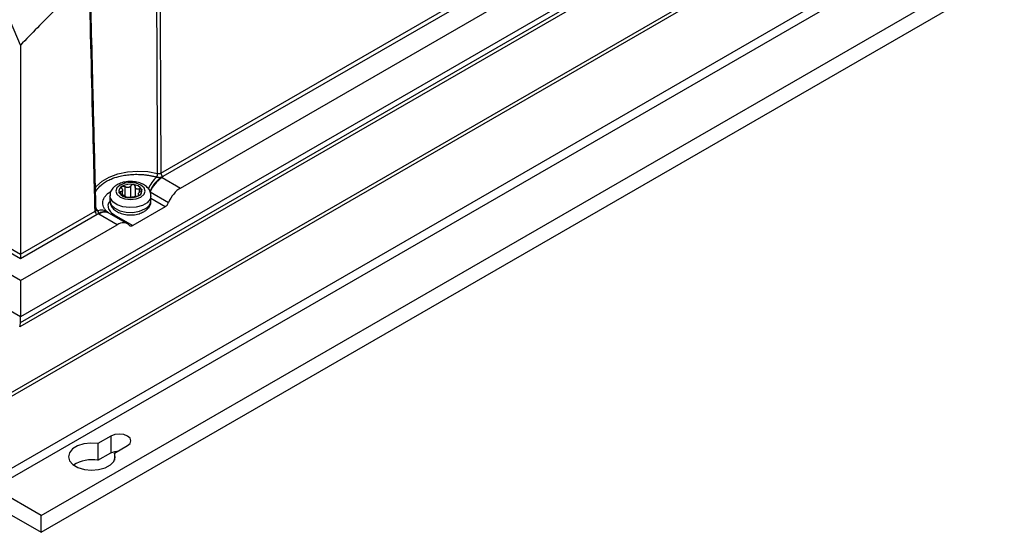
# Model space of a CAD drawing. Header units: millimetres. Extents: x -0.201 to 0.721, y -0.195 to 0.483.
# Tile 160 of 188: x 0.553 to 0.721, y 0.212 to 0.299. Entities that reach past the tile are written whole.
import ezdxf

# ---------------------------------------------------------------- set-up
doc = ezdxf.new("R2010")
doc.units = ezdxf.units.MM

msp = doc.modelspace()

# ---------------------------------------------------------------- linework, layer by layer
at = {"color": 7, "linetype": 'Continuous', "lineweight": 25}
for p, q in [((0.717388, 0.343365), (0.553278, 0.248626)), ((0.553278, 0.247696), (0.717327, 0.342399)), ((0.7172, 0.341638), (0.553151, 0.246935)), ((0.577198, 0.273156), (0.686198, 0.336081)), ((0.686552, 0.335476), (0.577551, 0.272551)), ((0.580542, 0.270596), (0.689939, 0.333749)), ((0.547975, 0.23298), (0.712024, 0.327683)), ((0.54807, 0.233649), (0.712118, 0.328353)), ((0.553278, 0.254857), (0.446628, 0.316422)), ((0.553278, 0.258538), (0.453005, 0.316422)), ((0.453712, 0.316823), (0.553278, 0.259347)), ((0.547975, 0.220694), (0.712024, 0.315397)), ((0.548682, 0.219469), (0.712731, 0.314172)), ((0.553278, 0.248626), (0.446443, 0.310298)), ((0.556814, 0.214775), (0.720863, 0.309478)), ((0.556814, 0.211917), (0.720863, 0.30662)), ((0.553277, 0.294957), (0.551606, 0.299016)), ((0.553277, 0.294957), (0.553278, 0.259347)), ((0.577422, 0.272397), (0.580542, 0.270596)), ((0.570665, 0.269471), (0.570665, 0.270224)), ((0.571074, 0.270841), (0.571074, 0.269264)), ((0.572105, 0.269043), (0.572105, 0.271)), ((0.572804, 0.270892), (0.572805, 0.269148)), ((0.573559, 0.269893), (0.573559, 0.270456)), ((0.568516, 0.269277), (0.568516, 0.26846)), ((0.570285, 0.26995), (0.570285, 0.269634)), ((0.573367, 0.269574), (0.573367, 0.269265)), ((0.57347, 0.269327), (0.57347, 0.269457)), ((0.575364, 0.269939), (0.578503, 0.268127)), ((0.575516, 0.26846), (0.575516, 0.269277)), ((0.577921, 0.267421), (0.575516, 0.26881)), ((0.553278, 0.259347), (0.56599, 0.266686)), ((0.566154, 0.266827), (0.56615, 0.266833)), ((0.567933, 0.266667), (0.567838, 0.266773)), ((0.577921, 0.267421), (0.572401, 0.264235)), ((0.566344, 0.266081), (0.553278, 0.258538)), ((0.569731, 0.264355), (0.56661, 0.266156)), ((0.56807, 0.266538), (0.568109, 0.266508)), ((0.56836, 0.266329), (0.568311, 0.266358)), ((0.571493, 0.264521), (0.56836, 0.266329)), ((0.568956, 0.266254), (0.569207, 0.266079)), ((0.569256, 0.26605), (0.572401, 0.264235)), ((0.553278, 0.254857), (0.569731, 0.264355)), ((0.553278, 0.259347), (0.553278, 0.258538)), ((0.553278, 0.254857), (0.553278, 0.248626)), ((0.553278, 0.247696), (0.553278, 0.248626)), ((0.568693, 0.228327), (0.566476, 0.227047)), ((0.568693, 0.228327), (0.568693, 0.225469)), ((0.566476, 0.227047), (0.566476, 0.224189)), ((0.569304, 0.225414), (0.571522, 0.226694)), ((0.566476, 0.224189), (0.568693, 0.225469)), ((0.569304, 0.225414), (0.569304, 0.224219)), ((0.556814, 0.214775), (0.548682, 0.219469)), ((0.546561, 0.217836), (0.556814, 0.211917)), ((0.556814, 0.211917), (0.556814, 0.214775))]:
    msp.add_line(p, q, dxfattribs=at)
at = {"color": 7, "linetype": 'Continuous', "lineweight": 25, "flags": 128}
for points in [[(0.565993, 0.270575), (0.566249, 0.270908), (0.567185, 0.271756), (0.568417, 0.272466), (0.569885, 0.273007), (0.571521, 0.273351), (0.573247, 0.273483), (0.574982, 0.273397), (0.576644, 0.273096)], [(0.570248, 0.271114), (0.569706, 0.270645), (0.569516, 0.270093), (0.569706, 0.269541), (0.570248, 0.269073), (0.571059, 0.26876), (0.572016, 0.26865), (0.572973, 0.26876), (0.573784, 0.269073), (0.574326, 0.269541), (0.574516, 0.270093), (0.574326, 0.270645), (0.573784, 0.271114), (0.572973, 0.271426), (0.572016, 0.271536), (0.571059, 0.271426), (0.570248, 0.271114)], [(0.575516, 0.269279), (0.575371, 0.2687), (0.574864, 0.268103), (0.57405, 0.267632), (0.573015, 0.26734), (0.571871, 0.267258), (0.570744, 0.267394), (0.569754, 0.267735), (0.569009, 0.268242), (0.568591, 0.268862), (0.568516, 0.269276)], [(0.568516, 0.26846), (0.568519, 0.268377), (0.568755, 0.267726), (0.569345, 0.267154), (0.570224, 0.266724), (0.571298, 0.266483), (0.572449, 0.266455), (0.573553, 0.266645), (0.574491, 0.267031)], [(0.571522, 0.226694), (0.571955, 0.227069), (0.572107, 0.227511), (0.571955, 0.227953), (0.571522, 0.228327), (0.570873, 0.228577), (0.570107, 0.228665), (0.569342, 0.228577), (0.568693, 0.228327)], [(0.566476, 0.227047), (0.565256, 0.227123), (0.564053, 0.226982), (0.562981, 0.226638), (0.562141, 0.226122), (0.561611, 0.225483), (0.561441, 0.224781), (0.561648, 0.224083), (0.562212, 0.223454), (0.563079, 0.222953), (0.564169, 0.222627), (0.565379, 0.222508), (0.566594, 0.222606), (0.567701, 0.222912), (0.568595, 0.223397), (0.569192, 0.224016), (0.569436, 0.22471), (0.569304, 0.225414)], [(0.568693, 0.225469), (0.569342, 0.225719), (0.569981, 0.225805)]]:
    msp.add_lwpolyline(points, dxfattribs=at)
at = {"color": 7, "linetype": 'Continuous', "lineweight": 25}
for centre, radius, start, end in [((0.580913, 0.267851), 0.0064120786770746, 133.784692, 155.857887), ((0.580283, 0.267978), 0.0053648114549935, 123.477983, 158.163052), ((0.580274, 0.267919), 0.0053094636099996, 122.494963, 157.637416), ((0.575308, 0.273128), 0.0013367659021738, 330.974221, 358.614816), ((0.577967, 0.2732), 0.0007703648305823, 183.230306, 237.348404), ((0.57377, 0.266071), 0.00730484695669, 60.005646, 60.887665), ((0.570927, 0.270087), 0.0008682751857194, 110.741538, 199.460901), ((0.572013, 0.268207), 0.0030317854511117, 80.229781, 117.357239), ((0.572419, 0.269395), 0.0018029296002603, 33.439838, 86.567516), ((0.572354, 0.269303), 0.0013554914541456, 55.976133, 64.03122), ((0.573379, 0.271078), 0.000703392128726, 232.224801, 247.782552), ((0.573105, 0.270099), 0.0008682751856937, 290.741538, 19.460901), ((0.571613, 0.270792), 0.0018029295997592, 213.439838, 266.567516), ((0.571678, 0.270475), 0.0013554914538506, 235.976133, 244.03122), ((0.570654, 0.2687), 0.0007033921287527, 52.224801, 67.782552), ((0.572019, 0.27198), 0.0030317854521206, 260.229781, 297.357239), ((0.573837, 0.268582), 0.0016831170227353, 292.84819, 355.8318), ((0.566759, 0.26673), 0.0007703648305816, 183.230306, 237.348404), ((0.56642, 0.267047), 0.000344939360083, 219.784185, 279.607532), ((0.567112, 0.265097), 0.0017305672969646, 56.358868, 111.50859), ((0.567531, 0.264808), 0.0017342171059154, 62.783406, 125.90698), ((0.570165, 0.272315), 0.0071109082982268, 239.107715, 240.005699), ((0.567628, 0.264803), 0.0016925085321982, 64.358616, 126.951974), ((0.568636, 0.26694), 0.0007574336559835, 268.255756, 295.028396), ((0.568849, 0.266696), 0.0007132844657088, 278.040003, 300.147867), ((0.568895, 0.26665), 0.000699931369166, 278.880221, 301.069513), ((0.571071, 0.269195), 0.0036305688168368, 239.107715, 240.005699), ((0.551142, 0.24766), 0.0021361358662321, 340.156751, 0.94659), ((0.565408, 0.218471), 0.0058174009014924, 79.417583, 122.305454)]:
    msp.add_arc(centre, radius, start, end, dxfattribs=at)
for centre, major_axis, start_param, end_param in [((0.580585, 0.267713), (0.001703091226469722, 0.003058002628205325), 0.7762684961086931, 1.75803385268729), ((0.577909, 0.268245), (0.0004865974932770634, 0.000873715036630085), 3.917861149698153, 4.899626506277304), ((0.569774, 0.261472), (0.001703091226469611, 0.003058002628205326), 6.07768844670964, 7.059453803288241), ((0.572389, 0.265058), (0.0004865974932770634, 0.0008737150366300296), 2.936095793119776, 3.917861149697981)]:
    msp.add_ellipse(centre, major_axis=major_axis, ratio=0.587378, start_param=start_param, end_param=end_param, dxfattribs=at)
for points, knots in [([(0.5766438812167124, 0.2730960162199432), (0.5766433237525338, 0.2732364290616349), (0.5766383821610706, 0.2744811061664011), (0.5766156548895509, 0.2801427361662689), (0.5765538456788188, 0.2949848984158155), (0.5764894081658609, 0.3087198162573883), (0.5764456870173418, 0.3180390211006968)], [0, 0, 0, 0, 0.0093709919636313, 0.0830683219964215, 0.3778576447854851, 1, 1, 1, 1]), ([(0.5769668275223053, 0.3182395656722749), (0.5769951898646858, 0.3130174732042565), (0.5770767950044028, 0.297992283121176), (0.5771501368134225, 0.2829624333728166), (0.5771979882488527, 0.2731562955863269)], [0, 0, 0, 0, 0.3475558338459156, 1, 1, 1, 1]), ([(0.5651069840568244, 0.3069226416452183), (0.5652709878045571, 0.3002378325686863), (0.5655525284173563, 0.2887622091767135), (0.5658832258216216, 0.2754578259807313), (0.5660488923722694, 0.2688374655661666), (0.5660947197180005, 0.2670061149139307)], [0, 0, 0, 0, 0.5023277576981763, 0.8623319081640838, 1, 1, 1, 1]), ([(0.5648983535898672, 0.3066639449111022), (0.5629518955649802, 0.30473777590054), (0.5590583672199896, 0.3008848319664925), (0.5552043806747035, 0.2969328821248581), (0.5532770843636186, 0.2949565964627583)], [0, 0, 0, 0, 0.4999213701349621, 0.9999999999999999, 0.9999999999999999, 0.9999999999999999, 0.9999999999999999]), ([(0.5659903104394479, 0.2666862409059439), (0.5658762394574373, 0.2711918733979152), (0.5655383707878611, 0.2845371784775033), (0.5652073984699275, 0.2978865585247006), (0.5649881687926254, 0.3067289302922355)], [0, 0, 0, 0, 0.3376192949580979, 1, 1, 1, 1]), ([(0.5660233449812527, 0.2698601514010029), (0.5660523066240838, 0.2699198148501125), (0.5661269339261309, 0.2700735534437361), (0.5664041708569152, 0.2704996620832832), (0.5667997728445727, 0.270935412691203), (0.5673895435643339, 0.2714084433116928), (0.5678355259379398, 0.2716983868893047), (0.5683299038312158, 0.2719588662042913), (0.5689895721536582, 0.2722604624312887), (0.5697244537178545, 0.2725077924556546), (0.5705120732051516, 0.2726923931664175), (0.5710065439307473, 0.2727850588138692), (0.5715158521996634, 0.2728576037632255), (0.5720411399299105, 0.2729096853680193), (0.57258018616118, 0.2729401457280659), (0.573131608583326, 0.272947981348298), (0.5736884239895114, 0.2729324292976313), (0.5742514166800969, 0.2728927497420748), (0.5748155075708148, 0.2728285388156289), (0.5753790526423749, 0.2727383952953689), (0.5759365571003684, 0.2726246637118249), (0.576296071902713, 0.2725281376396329), (0.576476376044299, 0.2724797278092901)], [0, 0, 0, 0, 0.024301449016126, 0.0626190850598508, 0.1788001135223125, 0.2169605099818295, 0.2939290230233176, 0.3327877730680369, 0.371404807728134, 0.4885146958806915, 0.528332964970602, 0.568546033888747, 0.608958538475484, 0.6497770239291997, 0.6917821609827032, 0.7340128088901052, 0.7769436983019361, 0.8201132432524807, 0.8644159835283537, 0.9089785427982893, 0.9543508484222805, 1, 1, 1, 1]), ([(0.5754978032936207, 0.2692775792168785), (0.5754802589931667, 0.2695039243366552), (0.575443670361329, 0.2699759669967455), (0.5750358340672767, 0.2705996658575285), (0.5744308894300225, 0.271117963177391), (0.5736120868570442, 0.2715030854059), (0.5726224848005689, 0.2717209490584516), (0.5715577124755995, 0.2717331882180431), (0.570556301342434, 0.2715554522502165), (0.5700066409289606, 0.2712885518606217), (0.5697482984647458, 0.2711631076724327)], [0, 0, 0, 0, 0.1045927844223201, 0.2181282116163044, 0.335933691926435, 0.4651307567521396, 0.6016755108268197, 0.7386816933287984, 0.8771794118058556, 1, 1, 1, 1]), ([(0.576476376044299, 0.27247972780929), (0.5765277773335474, 0.2724678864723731), (0.5766320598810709, 0.2724438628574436), (0.5767862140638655, 0.2724285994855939), (0.5769299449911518, 0.2724249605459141), (0.5770612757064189, 0.2724297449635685), (0.5771920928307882, 0.2724412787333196), (0.5772799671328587, 0.2724488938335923), (0.577323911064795, 0.2724527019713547)], [0, 0, 0, 0, 0.1915797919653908, 0.3886756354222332, 0.538746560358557, 0.6906690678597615, 0.8453106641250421, 1, 1, 1, 1]), ([(0.5766438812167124, 0.2730960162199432), (0.5766566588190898, 0.2730928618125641), (0.576682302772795, 0.2730865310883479), (0.5767225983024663, 0.2730794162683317), (0.5767641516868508, 0.273074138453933), (0.5768062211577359, 0.2730710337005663), (0.5768482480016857, 0.2730700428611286), (0.5768901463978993, 0.2730711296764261), (0.5769322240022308, 0.2730743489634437), (0.5769735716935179, 0.2730796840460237), (0.5770137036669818, 0.2730870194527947), (0.5770525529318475, 0.2730962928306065), (0.5770903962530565, 0.2731076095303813), (0.5771277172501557, 0.2731213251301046), (0.577164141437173, 0.273137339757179), (0.5771866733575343, 0.27314995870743), (0.5771979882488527, 0.2731562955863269)], [0, 0, 0, 0, 0.069140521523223, 0.1387612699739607, 0.2098971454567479, 0.2815567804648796, 0.3506891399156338, 0.4203021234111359, 0.4914312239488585, 0.563084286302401, 0.6322137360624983, 0.7018237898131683, 0.7729494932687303, 0.8445988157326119, 0.9219619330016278, 1, 1, 1, 1]), ([(0.5775514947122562, 0.2725510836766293), (0.5775404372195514, 0.2725448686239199), (0.5775182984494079, 0.2725324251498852), (0.5774831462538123, 0.2725148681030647), (0.5774465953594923, 0.2724981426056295), (0.5774078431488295, 0.272482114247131), (0.577367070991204, 0.2724667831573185), (0.5773383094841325, 0.2724573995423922), (0.577323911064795, 0.2724527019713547)], [0, 0, 0, 0, 0.1622747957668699, 0.3248986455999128, 0.4885857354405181, 0.6526311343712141, 0.826102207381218, 1, 1, 1, 1]), ([(0.5678379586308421, 0.2667729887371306), (0.5677870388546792, 0.2668263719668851), (0.5676699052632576, 0.2669491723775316), (0.5675472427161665, 0.2671570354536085), (0.5673991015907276, 0.267460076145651), (0.567318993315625, 0.2677753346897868), (0.5673044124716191, 0.2680923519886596), (0.5673340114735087, 0.2684085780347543), (0.5674288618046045, 0.2687206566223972), (0.5675873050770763, 0.2690212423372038), (0.5677878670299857, 0.2693132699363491), (0.5680483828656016, 0.2695886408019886), (0.5683665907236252, 0.2698382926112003), (0.5685656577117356, 0.2699752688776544), (0.5686907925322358, 0.2700435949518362), (0.568719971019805, 0.2700595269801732)], [0, 0, 0, 0, 0.0516947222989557, 0.1189162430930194, 0.1837741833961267, 0.3157035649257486, 0.3829314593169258, 0.4477061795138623, 0.5794169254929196, 0.6464982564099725, 0.7120243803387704, 0.8452350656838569, 0.9130650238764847, 0.9797288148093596, 1, 1, 1, 1]), ([(0.5697482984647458, 0.2711631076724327), (0.5695972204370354, 0.2710662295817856), (0.5692141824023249, 0.2708206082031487), (0.5687784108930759, 0.2702975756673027), (0.5685093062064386, 0.2697219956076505), (0.5685459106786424, 0.2693783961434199), (0.5685565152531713, 0.2692788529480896)], [0, 0, 0, 0, 0.2193899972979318, 0.5562338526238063, 0.8714378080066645, 1, 1, 1, 1]), ([(0.5705616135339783, 0.2705448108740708), (0.5705711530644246, 0.2705283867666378), (0.5705902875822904, 0.2704954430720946), (0.5706141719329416, 0.2704450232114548), (0.5706342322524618, 0.2703940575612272), (0.570649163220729, 0.2703447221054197), (0.5706625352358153, 0.2702821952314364), (0.5706669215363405, 0.2702229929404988), (0.570661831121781, 0.2701687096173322), (0.5706506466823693, 0.2701185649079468), (0.5706304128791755, 0.2700745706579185), (0.5706014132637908, 0.2700377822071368), (0.5705665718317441, 0.2700056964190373), (0.5705237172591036, 0.2699812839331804), (0.5704735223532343, 0.2699642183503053), (0.5704316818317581, 0.2699549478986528), (0.5703860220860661, 0.2699494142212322), (0.5703373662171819, 0.2699473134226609), (0.5703027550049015, 0.2699489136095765), (0.5702853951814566, 0.2699497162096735)], [0, 0, 0, 0, 0.0515560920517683, 0.1034118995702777, 0.1562665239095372, 0.2094962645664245, 0.2573940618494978, 0.3548995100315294, 0.4047043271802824, 0.4512981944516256, 0.5465125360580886, 0.5952952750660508, 0.6430658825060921, 0.7405172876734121, 0.7902694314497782, 0.8418227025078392, 0.8937351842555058, 0.9467011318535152, 1, 1, 1, 1]), ([(0.5705616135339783, 0.2705448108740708), (0.5705434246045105, 0.270581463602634), (0.5705070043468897, 0.270654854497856), (0.5705079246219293, 0.2707626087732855), (0.5705475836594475, 0.2708480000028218), (0.5705977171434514, 0.2708837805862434), (0.5706194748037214, 0.2708993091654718)], [0, 0, 0, 0, 0.2726506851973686, 0.5459369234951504, 0.8029390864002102, 1, 1, 1, 1]), ([(0.5706194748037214, 0.2708993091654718), (0.5706504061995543, 0.2709129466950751), (0.5707122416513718, 0.2709402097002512), (0.5708289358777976, 0.2709420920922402), (0.5709494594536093, 0.270913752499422), (0.5710304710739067, 0.2708717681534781), (0.5710695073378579, 0.2708436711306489), (0.5710738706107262, 0.2708405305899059)], [0, 0, 0, 0, 0.2355200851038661, 0.4708319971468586, 0.7119519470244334, 0.967803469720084, 1, 1, 1, 1]), ([(0.5721047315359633, 0.2709999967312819), (0.572094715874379, 0.2709837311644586), (0.5720746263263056, 0.2709511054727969), (0.5720389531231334, 0.2709046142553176), (0.5719990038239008, 0.2708602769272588), (0.5719559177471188, 0.270820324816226), (0.5718956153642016, 0.2707734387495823), (0.5718297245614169, 0.2707347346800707), (0.5717590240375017, 0.2707057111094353), (0.5716862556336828, 0.2706835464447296), (0.5716102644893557, 0.270671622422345), (0.5715326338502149, 0.270670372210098), (0.5714539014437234, 0.2706761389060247), (0.571375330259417, 0.2706921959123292), (0.5712978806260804, 0.2707176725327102), (0.5712397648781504, 0.2707417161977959), (0.5711825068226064, 0.2707704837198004), (0.5711267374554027, 0.2708031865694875), (0.5710915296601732, 0.2708280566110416), (0.5710738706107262, 0.2708405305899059)], [0, 0, 0, 0, 0.0515560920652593, 0.1034118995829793, 0.1562665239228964, 0.2094962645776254, 0.2573940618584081, 0.3548995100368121, 0.4047043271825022, 0.4512981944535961, 0.5465125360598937, 0.5952952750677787, 0.6430658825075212, 0.7405172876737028, 0.7902694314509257, 0.8418227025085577, 0.8937351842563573, 0.9467011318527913, 1, 1, 1, 1]), ([(0.5725271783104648, 0.2711944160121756), (0.5724875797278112, 0.2711971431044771), (0.5724084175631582, 0.2712025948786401), (0.5722900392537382, 0.27116811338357), (0.5721861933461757, 0.271105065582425), (0.5721299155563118, 0.2710418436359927), (0.572107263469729, 0.2710042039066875), (0.5721047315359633, 0.2709999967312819)], [0, 0, 0, 0, 0.2355200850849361, 0.4708319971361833, 0.7119519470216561, 0.9678034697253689, 1, 1, 1, 1]), ([(0.5728044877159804, 0.270891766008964), (0.5728006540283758, 0.2709305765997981), (0.5727929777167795, 0.2710082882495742), (0.5727406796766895, 0.2710830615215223), (0.5726765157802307, 0.2711397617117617), (0.5726138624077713, 0.2711759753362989), (0.572551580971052, 0.2711892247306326), (0.5725271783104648, 0.2711944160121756)], [0, 0, 0, 0, 0.2724766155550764, 0.5455883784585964, 0.6126147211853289, 0.8482175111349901, 1, 1, 1, 1]), ([(0.5729476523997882, 0.2705220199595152), (0.5729064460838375, 0.270572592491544), (0.5728208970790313, 0.270677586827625), (0.5728100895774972, 0.2708186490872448), (0.5728044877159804, 0.270891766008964)], [0, 0, 0, 0, 0.4816691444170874, 1, 1, 1, 1]), ([(0.5735591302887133, 0.2704561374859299), (0.5734784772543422, 0.2704328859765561), (0.5733227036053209, 0.2703879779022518), (0.5731809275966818, 0.270414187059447), (0.5731125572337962, 0.2704268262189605)], [0, 0, 0, 0, 0.5177578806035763, 1, 1, 1, 1]), ([(0.573470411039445, 0.2694570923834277), (0.5734608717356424, 0.2694603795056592), (0.5734417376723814, 0.2694669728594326), (0.5734178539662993, 0.2694800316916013), (0.5733977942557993, 0.2694956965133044), (0.5733828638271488, 0.2695137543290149), (0.5733694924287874, 0.2695405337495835), (0.5733651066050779, 0.2695720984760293), (0.5733701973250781, 0.2696086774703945), (0.573381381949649, 0.2696480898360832), (0.5734016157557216, 0.2696919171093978), (0.5734306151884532, 0.2697392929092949), (0.5734654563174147, 0.2697889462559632), (0.5735083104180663, 0.2698407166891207), (0.5735585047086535, 0.2698934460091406), (0.5736003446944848, 0.2699337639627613), (0.5736460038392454, 0.2699741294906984), (0.5736946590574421, 0.2700139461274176), (0.5737292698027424, 0.2700394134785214), (0.5737466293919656, 0.2700521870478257)], [0, 0, 0, 0, 0.0515560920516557, 0.1034118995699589, 0.1562665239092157, 0.2094962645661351, 0.2573940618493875, 0.3548995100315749, 0.4047043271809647, 0.4512981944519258, 0.5465125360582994, 0.5952952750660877, 0.6430658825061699, 0.7405172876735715, 0.7902694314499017, 0.8418227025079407, 0.8937351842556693, 0.9467011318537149, 1, 1, 1, 1]), ([(0.5735591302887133, 0.2704561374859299), (0.5736021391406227, 0.2704679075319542), (0.5736882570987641, 0.2704914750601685), (0.573777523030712, 0.2704845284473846), (0.5738476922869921, 0.2704636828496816), (0.5738947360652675, 0.2704365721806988), (0.5739155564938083, 0.2704018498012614), (0.5739237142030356, 0.2703882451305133)], [0, 0, 0, 0, 0.2724766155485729, 0.5455883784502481, 0.612614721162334, 0.8482175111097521, 1, 1, 1, 1]), ([(0.5739237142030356, 0.2703882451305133), (0.573930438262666, 0.2703642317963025), (0.5739438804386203, 0.2703162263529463), (0.5739155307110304, 0.2702297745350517), (0.5738543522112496, 0.2701420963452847), (0.5737898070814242, 0.2700836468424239), (0.5737509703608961, 0.2700553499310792), (0.5737466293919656, 0.2700521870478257)], [0, 0, 0, 0, 0.2355200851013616, 0.4708319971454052, 0.7119519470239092, 0.9678034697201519, 1, 1, 1, 1]), ([(0.5685439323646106, 0.2683979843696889), (0.5684473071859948, 0.2682789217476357), (0.5681610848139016, 0.2679262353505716), (0.5681699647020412, 0.2672679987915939), (0.5684774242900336, 0.2666584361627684), (0.5688384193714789, 0.266353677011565), (0.5689562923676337, 0.2662541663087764)], [0, 0, 0, 0, 0.1730260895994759, 0.5125365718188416, 0.8408322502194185, 1, 1, 1, 1]), ([(0.568538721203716, 0.2684308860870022), (0.5685558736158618, 0.2682142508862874), (0.5685924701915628, 0.2677520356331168), (0.568996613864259, 0.2671370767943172), (0.5696010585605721, 0.2666186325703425), (0.5704200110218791, 0.2662335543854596), (0.571409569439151, 0.2660156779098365), (0.5724743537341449, 0.2660034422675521), (0.573475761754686, 0.2661811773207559), (0.5740254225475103, 0.2664480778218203), (0.5742837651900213, 0.2665735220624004)], [0, 0, 0, 0, 0.1006003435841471, 0.2146420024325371, 0.3329727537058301, 0.4627458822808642, 0.5998994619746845, 0.7375165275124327, 0.8766317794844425, 1, 1, 1, 1]), ([(0.5701083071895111, 0.2697980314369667), (0.5701015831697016, 0.269819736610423), (0.5700881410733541, 0.2698631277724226), (0.5701164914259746, 0.269913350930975), (0.570177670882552, 0.2699455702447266), (0.5702422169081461, 0.2699520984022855), (0.5702810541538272, 0.2699499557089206), (0.5702853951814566, 0.2699497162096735)], [0, 0, 0, 0, 0.2355200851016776, 0.4708319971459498, 0.7119519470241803, 0.9678034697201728, 1, 1, 1, 1]), ([(0.5704728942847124, 0.269545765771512), (0.5704298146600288, 0.2695619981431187), (0.5703435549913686, 0.2695945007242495), (0.5702276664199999, 0.2696639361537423), (0.5701453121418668, 0.2697350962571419), (0.5701195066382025, 0.2697789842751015), (0.5701083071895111, 0.2697980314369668)], [0, 0, 0, 0, 0.272650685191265, 0.5459369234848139, 0.8029390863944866, 1, 1, 1, 1]), ([(0.5704728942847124, 0.269545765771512), (0.5705535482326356, 0.2695160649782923), (0.570709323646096, 0.2694587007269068), (0.5708511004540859, 0.2693861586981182), (0.5709194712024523, 0.2693511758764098)], [0, 0, 0, 0, 0.5177578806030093, 1, 1, 1, 1]), ([(0.5710843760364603, 0.2692559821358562), (0.5711255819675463, 0.2692277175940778), (0.5712111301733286, 0.2691690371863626), (0.5712219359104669, 0.2691302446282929), (0.571227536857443, 0.2691101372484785)], [0, 0, 0, 0, 0.4816691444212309, 1, 1, 1, 1]), ([(0.5715048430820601, 0.2689918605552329), (0.5714671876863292, 0.2689987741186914), (0.5713919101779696, 0.269012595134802), (0.5713035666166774, 0.2690428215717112), (0.571244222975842, 0.2690756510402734), (0.5712277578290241, 0.2690982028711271), (0.5712275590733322, 0.2691089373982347), (0.571227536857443, 0.2691101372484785)], [0, 0, 0, 0, 0.2355200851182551, 0.4708319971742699, 0.7119519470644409, 0.9678034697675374, 1, 1, 1, 1]), ([(0.5719272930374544, 0.2690019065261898), (0.571902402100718, 0.2689954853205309), (0.5718525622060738, 0.26898262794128), (0.5717357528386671, 0.2689745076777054), (0.5716137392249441, 0.2689775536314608), (0.571537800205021, 0.2689875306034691), (0.5715048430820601, 0.2689918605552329)], [0, 0, 0, 0, 0.2726506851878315, 0.545936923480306, 0.8029390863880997, 1, 1, 1, 1]), ([(0.5719272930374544, 0.2690019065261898), (0.5719373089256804, 0.2690050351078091), (0.5719573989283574, 0.2690113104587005), (0.5719930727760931, 0.2690204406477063), (0.5720330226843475, 0.2690294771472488), (0.5720761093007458, 0.2690381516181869), (0.5721364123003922, 0.2690492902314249), (0.5722023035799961, 0.2690603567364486), (0.572273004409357, 0.2690716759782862), (0.5723457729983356, 0.2690831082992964), (0.5724217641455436, 0.2690948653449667), (0.5724993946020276, 0.2691067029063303), (0.5725781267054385, 0.2691185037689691), (0.5726566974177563, 0.2691298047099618), (0.5727341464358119, 0.2691399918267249), (0.5727922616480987, 0.2691469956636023), (0.5728495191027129, 0.2691530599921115), (0.5729052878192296, 0.2691580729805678), (0.572940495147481, 0.26916027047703), (0.5729581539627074, 0.2691613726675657)], [0, 0, 0, 0, 0.0515560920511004, 0.1034118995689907, 0.1562665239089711, 0.2094962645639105, 0.2573940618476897, 0.3548995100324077, 0.404704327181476, 0.4512981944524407, 0.5465125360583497, 0.5952952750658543, 0.6430658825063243, 0.7405172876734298, 0.7902694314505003, 0.8418227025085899, 0.8937351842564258, 0.9467011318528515, 1, 1, 1, 1]), ([(0.5734125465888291, 0.2692869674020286), (0.5733816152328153, 0.2692710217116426), (0.5733197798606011, 0.2692391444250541), (0.5732030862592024, 0.2692010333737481), (0.573082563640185, 0.2691739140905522), (0.573001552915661, 0.2691639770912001), (0.5729625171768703, 0.2691616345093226), (0.5729581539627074, 0.2691613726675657)], [0, 0, 0, 0, 0.2355200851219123, 0.4708319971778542, 0.7119519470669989, 0.9678034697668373, 1, 1, 1, 1]), ([(0.573470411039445, 0.2694570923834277), (0.5734885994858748, 0.269448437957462), (0.573525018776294, 0.2694311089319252), (0.5735240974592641, 0.2693837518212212), (0.5734844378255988, 0.2693329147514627), (0.5734343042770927, 0.2693008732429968), (0.5734125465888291, 0.2692869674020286)], [0, 0, 0, 0, 0.2726506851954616, 0.5459369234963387, 0.8029390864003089, 1, 1, 1, 1]), ([(0.5742837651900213, 0.2665735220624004), (0.5744348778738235, 0.2666703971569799), (0.5748180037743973, 0.2669160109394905), (0.5752528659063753, 0.2674391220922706), (0.5755209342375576, 0.268006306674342), (0.575486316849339, 0.2683412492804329), (0.575476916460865, 0.2684322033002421)], [0, 0, 0, 0, 0.2218437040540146, 0.5624548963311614, 0.8811841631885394, 1, 1, 1, 1]), ([(0.5659903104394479, 0.2666862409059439), (0.5659998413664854, 0.2666918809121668), (0.5660189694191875, 0.2667032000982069), (0.5660445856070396, 0.2667220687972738), (0.5660677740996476, 0.2667423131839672), (0.5660877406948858, 0.2667636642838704), (0.5661043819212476, 0.266785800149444), (0.5661177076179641, 0.2668086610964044), (0.5661278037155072, 0.2668324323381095), (0.5661341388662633, 0.2668566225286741), (0.5661370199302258, 0.2668770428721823), (0.5661364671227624, 0.2668892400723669), (0.5661362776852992, 0.2668934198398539)], [0, 0, 0, 0, 0.1034645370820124, 0.2076477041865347, 0.3140981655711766, 0.4213324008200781, 0.5247847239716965, 0.6289562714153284, 0.7353965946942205, 0.8426209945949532, 0.9460689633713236, 1, 1, 1, 1]), ([(0.5664770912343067, 0.2667072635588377), (0.5664203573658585, 0.2667778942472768), (0.5662692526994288, 0.2669660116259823), (0.5661574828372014, 0.2671640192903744), (0.5660876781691, 0.267287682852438)], [0, 0, 0, 0, 0.3754607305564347, 1, 1, 1, 1]), ([(0.5661362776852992, 0.2668934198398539), (0.5661362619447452, 0.2668973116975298), (0.5661362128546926, 0.2669094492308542), (0.5661322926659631, 0.2669298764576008), (0.566124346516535, 0.2669551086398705), (0.5661122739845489, 0.26698074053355), (0.5661005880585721, 0.2669976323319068), (0.5660947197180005, 0.2670061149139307)], [0, 0, 0, 0, 0.1011930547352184, 0.3155906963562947, 0.5315667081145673, 0.7647660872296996, 1, 1, 1, 1]), ([(0.5661497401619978, 0.2668334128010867), (0.5661498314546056, 0.2668327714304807), (0.5661500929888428, 0.2668309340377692), (0.5661424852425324, 0.2668688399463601), (0.5661375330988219, 0.2668935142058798)], [0, 0, 0, 0, 0.3490656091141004, 1, 1, 1, 1]), ([(0.5665142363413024, 0.2662124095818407), (0.566530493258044, 0.266263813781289), (0.5665630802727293, 0.266366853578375), (0.5665713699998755, 0.2665037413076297), (0.5665376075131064, 0.2666183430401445), (0.5664974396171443, 0.266677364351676), (0.5664770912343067, 0.2667072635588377)], [0, 0, 0, 0, 0.309469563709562, 0.6203322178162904, 0.807666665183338, 1, 1, 1, 1]), ([(0.5681143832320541, 0.2665208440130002), (0.5680177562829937, 0.2665937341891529), (0.5678767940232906, 0.2667000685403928), (0.567843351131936, 0.2667518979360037), (0.5678328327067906, 0.2667681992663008)], [0, 0, 0, 0, 0.6854809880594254, 1, 1, 1, 1]), ([(0.5665142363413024, 0.2662124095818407), (0.5665025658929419, 0.2662006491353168), (0.5664791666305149, 0.2661770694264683), (0.5664383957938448, 0.2661434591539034), (0.5663937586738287, 0.2661110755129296), (0.5663604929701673, 0.2660910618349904), (0.5663438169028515, 0.2660810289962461)], [0, 0, 0, 0, 0.2468272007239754, 0.4948888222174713, 0.7467882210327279, 1, 1, 1, 1]), ([(0.568329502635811, 0.266356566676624), (0.5683213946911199, 0.2663616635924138), (0.568283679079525, 0.2663853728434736), (0.5681867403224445, 0.2664526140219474), (0.5681044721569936, 0.2665143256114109), (0.5680692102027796, 0.2665407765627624)], [0, 0, 0, 0, 0.1352993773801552, 0.6293701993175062, 1, 1, 1, 1])]:
    msp.add_open_spline(points, degree=3, knots=knots, dxfattribs=at)

doc.saveas('drawing.dxf')
